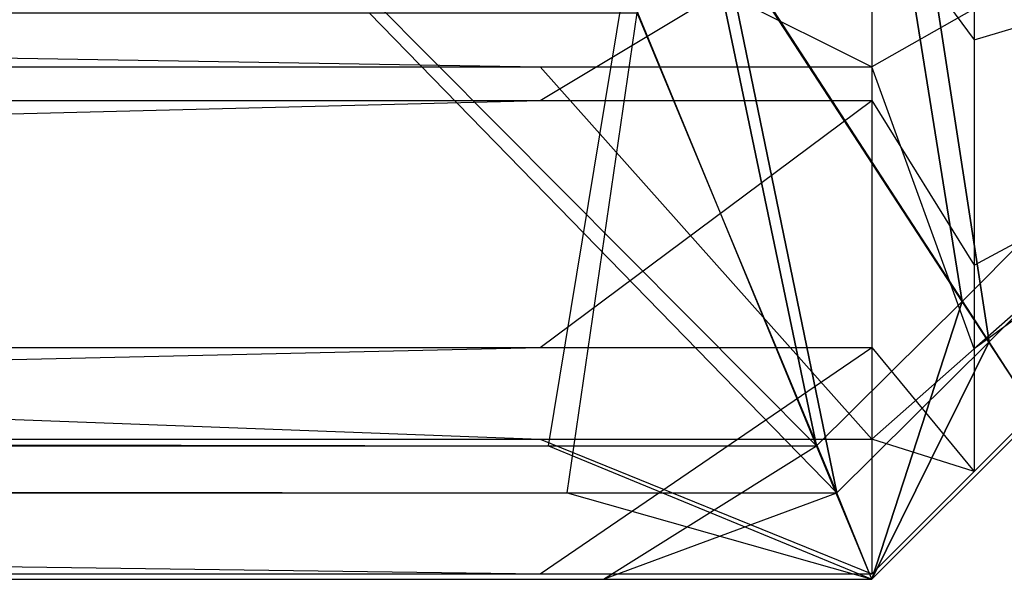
# Model space of a CAD drawing. Extents: x 0 to 0.418, y -0.27 to 0.
# Tile 50 of 83: x 0.416868 to 0.417598, y -0.269938 to -0.269523. Entities that reach past the tile are written whole.
import ezdxf

# ---------------------------------------------------------------- set-up
doc = ezdxf.new("R2010")
doc.units = 0
for name, color, linetype in [('L13_SW_MIT_EMOTION_0___REPLACEM', 7, 'CONTINUOUS'), ('L4_KORPUS_1___REPLACEMTFOREMPTY', 7, 'CONTINUOUS'), ('L5_KORPUS_0___REPLACEMTFOREMPTY', 7, 'CONTINUOUS')]:
    doc.layers.add(name, color=color, linetype=linetype)

msp = doc.modelspace()

# ---------------------------------------------------------------- linework, layer by layer
at = {"layer": 'L13_SW_MIT_EMOTION_0___REPLACEM', "color": 8}
for points, invisible_edges in [([(0.417576, -0.269538, 0.348103), (0.41791, -0.269437, 0.347732), (0.41791, -0.269342, 0.347827), (0.417576, -0.269538, 0.348103)], 14), ([(0.41791, -0.269342, 0.347827), (0.417576, -0.269403, 0.348238), (0.417576, -0.269538, 0.348103), (0.41791, -0.269342, 0.347827)], 13), ([(0.4175, -0.269435, 0.348314), (0.417576, -0.269538, 0.348103), (0.417576, -0.269403, 0.348238), (0.4175, -0.269435, 0.348314)], 14), ([(0.417254, -0.269558, 0.007812), (0.409883, -0.269435, 0.007689), (0.417254, -0.269435, 0.007689), (0.417254, -0.269558, 0.007812)], 13), ([(0.409883, -0.269435, 0.007689), (0.417254, -0.269558, 0.007812), (0.409883, -0.269558, 0.007812), (0.409883, -0.269435, 0.007689)], 14), ([(0.417254, -0.269435, 0.348314), (0.409883, -0.269583, 0.348166), (0.417254, -0.269583, 0.348166), (0.417254, -0.269435, 0.348314)], 13), ([(0.409883, -0.269583, 0.348166), (0.417254, -0.269435, 0.348314), (0.409883, -0.269435, 0.348314), (0.409883, -0.269583, 0.348166)], 14), ([(0.4175, -0.269558, 0.007812), (0.417254, -0.269435, 0.007689), (0.4175, -0.269435, 0.007689), (0.4175, -0.269558, 0.007812)], 13), ([(0.417254, -0.269435, 0.007689), (0.4175, -0.269558, 0.007812), (0.417254, -0.269558, 0.007812), (0.417254, -0.269435, 0.007689)], 14), ([(0.4175, -0.269435, 0.348314), (0.417254, -0.269583, 0.348166), (0.4175, -0.269583, 0.348166), (0.4175, -0.269435, 0.348314)], 13), ([(0.417254, -0.269583, 0.348166), (0.4175, -0.269435, 0.348314), (0.417254, -0.269435, 0.348314), (0.417254, -0.269583, 0.348166)], 14), ([(0.417576, -0.269538, 0.348103), (0.4175, -0.269435, 0.348314), (0.4175, -0.269583, 0.348166), (0.417576, -0.269538, 0.348103)], 13), ([(0.4175, -0.269435, 0.007689), (0.417576, -0.269515, 0.007877), (0.4175, -0.269558, 0.007812), (0.4175, -0.269435, 0.007689)], 13), ([(0.41791, -0.269437, 0.347732), (0.417576, -0.269538, 0.348103), (0.417576, -0.269705, 0.347936), (0.41791, -0.269437, 0.347732)], 13), ([(0.417576, -0.269705, 0.347936), (0.41791, -0.269524, 0.347644), (0.41791, -0.269437, 0.347732), (0.417576, -0.269705, 0.347936)], 14), ([(0.417576, -0.269515, 0.007877), (0.41791, -0.269472, 0.008307), (0.417576, -0.269767, 0.008129), (0.417576, -0.269515, 0.007877)], 13), ([(0.41791, -0.269524, 0.008359), (0.417576, -0.269767, 0.008129), (0.41791, -0.269472, 0.008307), (0.41791, -0.269524, 0.008359)], 14), ([(0.417576, -0.269767, 0.008129), (0.4175, -0.269558, 0.007812), (0.417576, -0.269515, 0.007877), (0.417576, -0.269767, 0.008129)], 14), ([(0.417576, -0.269767, 0.008129), (0.41791, -0.269524, 0.008359), (0.417576, -0.269858, 0.00822), (0.417576, -0.269767, 0.008129)], 13), ([(0.41791, -0.269524, 0.347644), (0.417576, -0.269705, 0.347936), (0.417576, -0.269858, 0.347783), (0.41791, -0.269524, 0.347644)], 13), ([(0.41791, -0.269524, 0.347644), (0.417576, -0.269858, 0.347548), (0.41791, -0.269524, 0.34741), (0.41791, -0.269524, 0.347644)], 13), ([(0.417576, -0.269858, 0.347548), (0.41791, -0.269524, 0.347644), (0.417576, -0.269858, 0.347783), (0.417576, -0.269858, 0.347548)], 14), ([(0.41791, -0.269524, 0.008577), (0.417576, -0.269858, 0.347548), (0.417576, -0.269858, 0.008439), (0.41791, -0.269524, 0.008577)], 13), ([(0.417576, -0.269858, 0.347548), (0.41791, -0.269524, 0.008577), (0.41791, -0.269524, 0.34741), (0.417576, -0.269858, 0.347548)], 14), ([(0.41791, -0.269524, 0.008359), (0.417576, -0.269858, 0.008439), (0.417576, -0.269858, 0.00822), (0.41791, -0.269524, 0.008359)], 13), ([(0.417576, -0.269858, 0.008439), (0.41791, -0.269524, 0.008359), (0.41791, -0.269524, 0.008577), (0.417576, -0.269858, 0.008439)], 14), ([(0.4175, -0.269583, 0.348166), (0.417576, -0.269705, 0.347936), (0.417576, -0.269538, 0.348103), (0.4175, -0.269583, 0.348166)], 14), ([(0.417254, -0.269834, 0.008089), (0.409883, -0.269558, 0.007812), (0.417254, -0.269558, 0.007812), (0.417254, -0.269834, 0.008089)], 13), ([(0.409883, -0.269558, 0.007812), (0.417254, -0.269834, 0.008089), (0.409883, -0.269834, 0.008089), (0.409883, -0.269558, 0.007812)], 14), ([(0.4175, -0.269834, 0.008089), (0.417254, -0.269558, 0.007812), (0.4175, -0.269558, 0.007812), (0.4175, -0.269834, 0.008089)], 13), ([(0.417254, -0.269558, 0.007812), (0.4175, -0.269834, 0.008089), (0.417254, -0.269834, 0.008089), (0.417254, -0.269558, 0.007812)], 14), ([(0.4175, -0.269558, 0.007812), (0.417576, -0.269767, 0.008129), (0.4175, -0.269834, 0.008089), (0.4175, -0.269558, 0.007812)], 13), ([(0.417254, -0.269583, 0.348166), (0.409883, -0.269766, 0.347982), (0.417254, -0.269766, 0.347982), (0.417254, -0.269583, 0.348166)], 13), ([(0.409883, -0.269766, 0.347982), (0.417254, -0.269583, 0.348166), (0.409883, -0.269583, 0.348166), (0.409883, -0.269766, 0.347982)], 14), ([(0.4175, -0.269583, 0.348166), (0.417254, -0.269766, 0.347982), (0.4175, -0.269766, 0.347982), (0.4175, -0.269583, 0.348166)], 13), ([(0.417254, -0.269766, 0.347982), (0.4175, -0.269583, 0.348166), (0.417254, -0.269583, 0.348166), (0.417254, -0.269766, 0.347982)], 14), ([(0.417576, -0.269705, 0.347936), (0.4175, -0.269583, 0.348166), (0.4175, -0.269766, 0.347982), (0.417576, -0.269705, 0.347936)], 13), ([(0.4175, -0.269766, 0.347982), (0.417576, -0.269858, 0.347783), (0.417576, -0.269705, 0.347936), (0.4175, -0.269766, 0.347982)], 14), ([(0.417254, -0.269766, 0.347982), (0.409883, -0.269934, 0.347814), (0.417254, -0.269934, 0.347814), (0.417254, -0.269766, 0.347982)], 13), ([(0.409883, -0.269934, 0.347814), (0.417254, -0.269766, 0.347982), (0.409883, -0.269766, 0.347982), (0.409883, -0.269934, 0.347814)], 14), ([(0.4175, -0.269766, 0.347982), (0.417254, -0.269934, 0.347814), (0.4175, -0.269934, 0.347814), (0.4175, -0.269766, 0.347982)], 13), ([(0.417254, -0.269934, 0.347814), (0.4175, -0.269766, 0.347982), (0.417254, -0.269766, 0.347982), (0.417254, -0.269934, 0.347814)], 14), ([(0.417576, -0.269858, 0.347783), (0.4175, -0.269766, 0.347982), (0.4175, -0.269934, 0.347814), (0.417576, -0.269858, 0.347783)], 13), ([(0.417576, -0.269858, 0.00822), (0.4175, -0.269834, 0.008089), (0.417576, -0.269767, 0.008129), (0.417576, -0.269858, 0.00822)], 14), ([(0.417254, -0.269934, 0.008189), (0.409883, -0.269834, 0.008089), (0.417254, -0.269834, 0.008089), (0.417254, -0.269934, 0.008189)], 13), ([(0.409883, -0.269834, 0.008089), (0.417254, -0.269934, 0.008189), (0.409883, -0.269934, 0.008189), (0.409883, -0.269834, 0.008089)], 14), ([(0.4175, -0.269934, 0.008189), (0.417254, -0.269834, 0.008089), (0.4175, -0.269834, 0.008089), (0.4175, -0.269934, 0.008189)], 13), ([(0.417254, -0.269834, 0.008089), (0.4175, -0.269934, 0.008189), (0.417254, -0.269934, 0.008189), (0.417254, -0.269834, 0.008089)], 14), ([(0.4175, -0.269834, 0.008089), (0.417576, -0.269858, 0.00822), (0.4175, -0.269934, 0.008189), (0.4175, -0.269834, 0.008089)], 13), ([(0.417576, -0.269858, 0.00822), (0.4175, -0.269934, 0.008408), (0.4175, -0.269934, 0.008189), (0.417576, -0.269858, 0.00822)], 13), ([(0.4175, -0.269934, 0.008408), (0.417576, -0.269858, 0.00822), (0.417576, -0.269858, 0.008439), (0.4175, -0.269934, 0.008408)], 14), ([(0.417576, -0.269858, 0.008439), (0.4175, -0.269934, 0.34758), (0.4175, -0.269934, 0.008408), (0.417576, -0.269858, 0.008439)], 13), ([(0.4175, -0.269934, 0.34758), (0.417576, -0.269858, 0.008439), (0.417576, -0.269858, 0.347548), (0.4175, -0.269934, 0.34758)], 14), ([(0.417576, -0.269858, 0.347783), (0.4175, -0.269934, 0.34758), (0.417576, -0.269858, 0.347548), (0.417576, -0.269858, 0.347783)], 13), ([(0.4175, -0.269934, 0.34758), (0.417576, -0.269858, 0.347783), (0.4175, -0.269934, 0.347814), (0.4175, -0.269934, 0.34758)], 14), ([(0.417254, -0.269934, 0.347814), (0.409883, -0.269934, 0.34758), (0.417254, -0.269934, 0.34758), (0.417254, -0.269934, 0.347814)], 13), ([(0.409883, -0.269934, 0.34758), (0.417254, -0.269934, 0.347814), (0.409883, -0.269934, 0.347814), (0.409883, -0.269934, 0.34758)], 14), ([(0.417254, -0.269934, 0.34758), (0.409883, -0.269934, 0.008408), (0.417254, -0.269934, 0.008408), (0.417254, -0.269934, 0.34758)], 13), ([(0.409883, -0.269934, 0.008408), (0.417254, -0.269934, 0.34758), (0.409883, -0.269934, 0.34758), (0.409883, -0.269934, 0.008408)], 14), ([(0.417254, -0.269934, 0.008408), (0.409883, -0.269934, 0.008189), (0.417254, -0.269934, 0.008189), (0.417254, -0.269934, 0.008408)], 13), ([(0.409883, -0.269934, 0.008189), (0.417254, -0.269934, 0.008408), (0.409883, -0.269934, 0.008408), (0.409883, -0.269934, 0.008189)], 14), ([(0.4175, -0.269934, 0.008408), (0.417254, -0.269934, 0.008189), (0.4175, -0.269934, 0.008189), (0.4175, -0.269934, 0.008408)], 13), ([(0.417254, -0.269934, 0.008189), (0.4175, -0.269934, 0.008408), (0.417254, -0.269934, 0.008408), (0.417254, -0.269934, 0.008189)], 14), ([(0.4175, -0.269934, 0.34758), (0.417254, -0.269934, 0.008408), (0.4175, -0.269934, 0.008408), (0.4175, -0.269934, 0.34758)], 13), ([(0.417254, -0.269934, 0.008408), (0.4175, -0.269934, 0.34758), (0.417254, -0.269934, 0.34758), (0.417254, -0.269934, 0.008408)], 14), ([(0.4175, -0.269934, 0.347814), (0.417254, -0.269934, 0.34758), (0.4175, -0.269934, 0.34758), (0.4175, -0.269934, 0.347814)], 13), ([(0.417254, -0.269934, 0.34758), (0.4175, -0.269934, 0.347814), (0.417254, -0.269934, 0.347814), (0.417254, -0.269934, 0.34758)], 14)]:
    msp.add_3dface(points, dxfattribs=dict(at, invisible_edges=invisible_edges))
at = {"layer": 'L4_KORPUS_1___REPLACEMTFOREMPTY', "color": 8}
for points, invisible_edges in [([(0.417567, -0.269732, 0.007293), (0.4175, -0.269312, 0.007637), (0.417375, -0.269437, 0.007637), (0.417567, -0.269732, 0.007293)], 13), ([(0.4175, -0.269312, 0.007637), (0.417567, -0.269732, 0.007293), (0.417796, -0.269502, 0.007293), (0.4175, -0.269312, 0.007637)], 14), ([(0.41752, -0.269325, 0.00008), (0.417587, -0.269762, 0.000436), (0.417388, -0.269456, 0.00008), (0.41752, -0.269325, 0.00008)], 13), ([(0.417587, -0.269762, 0.000436), (0.41752, -0.269325, 0.00008), (0.417826, -0.269522, 0.000436), (0.417587, -0.269762, 0.000436)], 14), ([(0.417459, -0.269839, 0.007293), (0.417375, -0.269437, 0.007637), (0.417317, -0.269495, 0.007637), (0.417459, -0.269839, 0.007293)], 13), ([(0.417375, -0.269437, 0.007637), (0.417459, -0.269839, 0.007293), (0.417567, -0.269732, 0.007293), (0.417375, -0.269437, 0.007637)], 14), ([(0.417388, -0.269456, 0.00008), (0.417474, -0.269874, 0.000436), (0.417326, -0.269518, 0.00008), (0.417388, -0.269456, 0.00008)], 13), ([(0.417474, -0.269874, 0.000436), (0.417388, -0.269456, 0.00008), (0.417587, -0.269762, 0.000436), (0.417474, -0.269874, 0.000436)], 14), ([(0.417117, -0.269495, 0.007637), (0.209, -0.269839, 0.007293), (0.41726, -0.269839, 0.007293), (0.417117, -0.269495, 0.007637)], 13), ([(0.209, -0.269839, 0.007293), (0.417117, -0.269495, 0.007637), (0.209, -0.269495, 0.007637), (0.209, -0.269839, 0.007293)], 14), ([(0.41726, -0.269839, 0.007293), (0.417317, -0.269495, 0.007637), (0.417117, -0.269495, 0.007637), (0.41726, -0.269839, 0.007293)], 14), ([(0.417317, -0.269495, 0.007637), (0.41726, -0.269839, 0.007293), (0.417459, -0.269839, 0.007293), (0.417317, -0.269495, 0.007637)], 13), ([(0.417622, -0.269816, 0.007194), (0.417796, -0.269502, 0.007293), (0.417567, -0.269732, 0.007293), (0.417622, -0.269816, 0.007194)], 13), ([(0.417274, -0.269874, 0.000436), (0.209, -0.269518, 0.00008), (0.417127, -0.269518, 0.00008), (0.417274, -0.269874, 0.000436)], 13), ([(0.209, -0.269518, 0.00008), (0.417274, -0.269874, 0.000436), (0.209, -0.269874, 0.000436), (0.209, -0.269518, 0.00008)], 14), ([(0.417474, -0.269874, 0.000436), (0.417127, -0.269518, 0.00008), (0.417326, -0.269518, 0.00008), (0.417474, -0.269874, 0.000436)], 13), ([(0.417127, -0.269518, 0.00008), (0.417474, -0.269874, 0.000436), (0.417274, -0.269874, 0.000436), (0.417127, -0.269518, 0.00008)], 14), ([(0.417826, -0.269522, 0.000436), (0.417622, -0.269816, 0.0005), (0.417587, -0.269762, 0.000436), (0.417826, -0.269522, 0.000436)], 13), ([(0.4175, -0.269938, 0.007194), (0.417567, -0.269732, 0.007293), (0.417459, -0.269839, 0.007293), (0.4175, -0.269938, 0.007194)], 13), ([(0.417567, -0.269732, 0.007293), (0.4175, -0.269938, 0.007194), (0.417622, -0.269816, 0.007194), (0.417567, -0.269732, 0.007293)], 14), ([(0.417587, -0.269762, 0.000436), (0.4175, -0.269938, 0.0005), (0.417474, -0.269874, 0.000436), (0.417587, -0.269762, 0.000436)], 13), ([(0.4175, -0.269938, 0.0005), (0.417587, -0.269762, 0.000436), (0.417622, -0.269816, 0.0005), (0.4175, -0.269938, 0.0005)], 14), ([(0.417622, -0.269816, 0.007022), (0.4175, -0.269938, 0.000566), (0.417622, -0.269816, 0.000566), (0.417622, -0.269816, 0.007022)], 13), ([(0.4175, -0.269938, 0.000566), (0.417622, -0.269816, 0.007022), (0.4175, -0.269938, 0.007022), (0.4175, -0.269938, 0.000566)], 14), ([(0.417622, -0.269816, 0.007194), (0.4175, -0.269938, 0.007022), (0.417622, -0.269816, 0.007022), (0.417622, -0.269816, 0.007194)], 13), ([(0.4175, -0.269938, 0.007022), (0.417622, -0.269816, 0.007194), (0.4175, -0.269938, 0.007194), (0.4175, -0.269938, 0.007022)], 14), ([(0.417622, -0.269816, 0.000566), (0.4175, -0.269938, 0.0005), (0.417622, -0.269816, 0.0005), (0.417622, -0.269816, 0.000566)], 13), ([(0.4175, -0.269938, 0.0005), (0.417622, -0.269816, 0.000566), (0.4175, -0.269938, 0.000566), (0.4175, -0.269938, 0.0005)], 14), ([(0.41726, -0.269839, 0.007293), (0.209, -0.269938, 0.007194), (0.417301, -0.269938, 0.007194), (0.41726, -0.269839, 0.007293)], 13), ([(0.209, -0.269938, 0.007194), (0.41726, -0.269839, 0.007293), (0.209, -0.269839, 0.007293), (0.209, -0.269938, 0.007194)], 14), ([(0.417301, -0.269938, 0.007194), (0.417459, -0.269839, 0.007293), (0.41726, -0.269839, 0.007293), (0.417301, -0.269938, 0.007194)], 14), ([(0.417459, -0.269839, 0.007293), (0.417301, -0.269938, 0.007194), (0.4175, -0.269938, 0.007194), (0.417459, -0.269839, 0.007293)], 13), ([(0.417301, -0.269938, 0.0005), (0.209, -0.269874, 0.000436), (0.417274, -0.269874, 0.000436), (0.417301, -0.269938, 0.0005)], 13), ([(0.209, -0.269874, 0.000436), (0.417301, -0.269938, 0.0005), (0.209, -0.269938, 0.0005), (0.209, -0.269874, 0.000436)], 14), ([(0.4175, -0.269938, 0.0005), (0.417274, -0.269874, 0.000436), (0.417474, -0.269874, 0.000436), (0.4175, -0.269938, 0.0005)], 13), ([(0.417274, -0.269874, 0.000436), (0.4175, -0.269938, 0.0005), (0.417301, -0.269938, 0.0005), (0.417274, -0.269874, 0.000436)], 14), ([(0.417301, -0.269938, 0.000566), (0.209, -0.269938, 0.0005), (0.417301, -0.269938, 0.0005), (0.417301, -0.269938, 0.000566)], 13), ([(0.209, -0.269938, 0.0005), (0.417301, -0.269938, 0.000566), (0.209, -0.269938, 0.000566), (0.209, -0.269938, 0.0005)], 14), ([(0.417301, -0.269938, 0.007022), (0.209, -0.269938, 0.000566), (0.417301, -0.269938, 0.000566), (0.417301, -0.269938, 0.007022)], 13), ([(0.209, -0.269938, 0.000566), (0.417301, -0.269938, 0.007022), (0.209, -0.269938, 0.007022), (0.209, -0.269938, 0.000566)], 14), ([(0.417301, -0.269938, 0.007194), (0.209, -0.269938, 0.007022), (0.417301, -0.269938, 0.007022), (0.417301, -0.269938, 0.007194)], 13), ([(0.209, -0.269938, 0.007022), (0.417301, -0.269938, 0.007194), (0.209, -0.269938, 0.007194), (0.209, -0.269938, 0.007022)], 14), ([(0.4175, -0.269938, 0.000566), (0.417301, -0.269938, 0.0005), (0.4175, -0.269938, 0.0005), (0.4175, -0.269938, 0.000566)], 13), ([(0.417301, -0.269938, 0.0005), (0.4175, -0.269938, 0.000566), (0.417301, -0.269938, 0.000566), (0.417301, -0.269938, 0.0005)], 14), ([(0.4175, -0.269938, 0.007022), (0.417301, -0.269938, 0.000566), (0.4175, -0.269938, 0.000566), (0.4175, -0.269938, 0.007022)], 13), ([(0.417301, -0.269938, 0.000566), (0.4175, -0.269938, 0.007022), (0.417301, -0.269938, 0.007022), (0.417301, -0.269938, 0.000566)], 14), ([(0.4175, -0.269938, 0.007194), (0.417301, -0.269938, 0.007022), (0.4175, -0.269938, 0.007022), (0.4175, -0.269938, 0.007194)], 13), ([(0.417301, -0.269938, 0.007022), (0.4175, -0.269938, 0.007194), (0.417301, -0.269938, 0.007194), (0.417301, -0.269938, 0.007022)], 14)]:
    msp.add_3dface(points, dxfattribs=dict(at, invisible_edges=invisible_edges))
at = {"layer": 'L5_KORPUS_0___REPLACEMTFOREMPTY', "color": 8}
for points, invisible_edges in [([(0.4175, -0.269312, 0.348363), (0.417567, -0.269732, 0.348707), (0.417375, -0.269437, 0.348363), (0.4175, -0.269312, 0.348363)], 13), ([(0.417567, -0.269732, 0.348707), (0.4175, -0.269312, 0.348363), (0.417796, -0.269502, 0.348707), (0.417567, -0.269732, 0.348707)], 14), ([(0.417587, -0.269762, 0.355564), (0.41752, -0.269325, 0.35592), (0.417388, -0.269456, 0.35592), (0.417587, -0.269762, 0.355564)], 13), ([(0.41752, -0.269325, 0.35592), (0.417587, -0.269762, 0.355564), (0.417826, -0.269522, 0.355564), (0.41752, -0.269325, 0.35592)], 14), ([(0.417375, -0.269437, 0.348363), (0.417459, -0.269839, 0.348707), (0.417317, -0.269495, 0.348363), (0.417375, -0.269437, 0.348363)], 13), ([(0.417459, -0.269839, 0.348707), (0.417375, -0.269437, 0.348363), (0.417567, -0.269732, 0.348707), (0.417459, -0.269839, 0.348707)], 14), ([(0.417474, -0.269874, 0.355564), (0.417388, -0.269456, 0.35592), (0.417326, -0.269518, 0.35592), (0.417474, -0.269874, 0.355564)], 13), ([(0.417388, -0.269456, 0.35592), (0.417474, -0.269874, 0.355564), (0.417587, -0.269762, 0.355564), (0.417388, -0.269456, 0.35592)], 14), ([(0.41726, -0.269839, 0.348707), (0.209, -0.269495, 0.348363), (0.417117, -0.269495, 0.348363), (0.41726, -0.269839, 0.348707)], 13), ([(0.209, -0.269495, 0.348363), (0.41726, -0.269839, 0.348707), (0.209, -0.269839, 0.348707), (0.209, -0.269495, 0.348363)], 14), ([(0.417459, -0.269839, 0.348707), (0.417117, -0.269495, 0.348363), (0.417317, -0.269495, 0.348363), (0.417459, -0.269839, 0.348707)], 13), ([(0.417117, -0.269495, 0.348363), (0.417459, -0.269839, 0.348707), (0.41726, -0.269839, 0.348707), (0.417117, -0.269495, 0.348363)], 14), ([(0.417796, -0.269502, 0.348707), (0.417622, -0.269816, 0.348806), (0.417567, -0.269732, 0.348707), (0.417796, -0.269502, 0.348707)], 13), ([(0.417274, -0.269874, 0.355564), (0.209, -0.269518, 0.35592), (0.209, -0.269874, 0.355564), (0.417274, -0.269874, 0.355564)], 13), ([(0.209, -0.269518, 0.35592), (0.417274, -0.269874, 0.355564), (0.417127, -0.269518, 0.35592), (0.209, -0.269518, 0.35592)], 14), ([(0.417274, -0.269874, 0.355564), (0.417326, -0.269518, 0.35592), (0.417127, -0.269518, 0.35592), (0.417274, -0.269874, 0.355564)], 14), ([(0.417326, -0.269518, 0.35592), (0.417274, -0.269874, 0.355564), (0.417474, -0.269874, 0.355564), (0.417326, -0.269518, 0.35592)], 13), ([(0.417622, -0.269816, 0.3555), (0.417826, -0.269522, 0.355564), (0.417587, -0.269762, 0.355564), (0.417622, -0.269816, 0.3555)], 13), ([(0.417567, -0.269732, 0.348707), (0.4175, -0.269938, 0.348806), (0.417459, -0.269839, 0.348707), (0.417567, -0.269732, 0.348707)], 13), ([(0.4175, -0.269938, 0.348806), (0.417567, -0.269732, 0.348707), (0.417622, -0.269816, 0.348806), (0.4175, -0.269938, 0.348806)], 14), ([(0.4175, -0.269938, 0.3555), (0.417587, -0.269762, 0.355564), (0.417474, -0.269874, 0.355564), (0.4175, -0.269938, 0.3555)], 13), ([(0.417587, -0.269762, 0.355564), (0.4175, -0.269938, 0.3555), (0.417622, -0.269816, 0.3555), (0.417587, -0.269762, 0.355564)], 14), ([(0.417622, -0.269816, 0.355434), (0.4175, -0.269938, 0.348978), (0.417622, -0.269816, 0.348978), (0.417622, -0.269816, 0.355434)], 13), ([(0.4175, -0.269938, 0.348978), (0.417622, -0.269816, 0.355434), (0.4175, -0.269938, 0.355434), (0.4175, -0.269938, 0.348978)], 14), ([(0.417622, -0.269816, 0.348978), (0.4175, -0.269938, 0.348806), (0.417622, -0.269816, 0.348806), (0.417622, -0.269816, 0.348978)], 13), ([(0.4175, -0.269938, 0.348806), (0.417622, -0.269816, 0.348978), (0.4175, -0.269938, 0.348978), (0.4175, -0.269938, 0.348806)], 14), ([(0.417622, -0.269816, 0.3555), (0.4175, -0.269938, 0.355434), (0.417622, -0.269816, 0.355434), (0.417622, -0.269816, 0.3555)], 13), ([(0.4175, -0.269938, 0.355434), (0.417622, -0.269816, 0.3555), (0.4175, -0.269938, 0.3555), (0.4175, -0.269938, 0.355434)], 14), ([(0.417301, -0.269938, 0.348806), (0.209, -0.269839, 0.348707), (0.41726, -0.269839, 0.348707), (0.417301, -0.269938, 0.348806)], 13), ([(0.209, -0.269839, 0.348707), (0.417301, -0.269938, 0.348806), (0.209, -0.269938, 0.348806), (0.209, -0.269839, 0.348707)], 14), ([(0.4175, -0.269938, 0.348806), (0.41726, -0.269839, 0.348707), (0.417459, -0.269839, 0.348707), (0.4175, -0.269938, 0.348806)], 13), ([(0.41726, -0.269839, 0.348707), (0.4175, -0.269938, 0.348806), (0.417301, -0.269938, 0.348806), (0.41726, -0.269839, 0.348707)], 14), ([(0.417301, -0.269938, 0.3555), (0.209, -0.269874, 0.355564), (0.209, -0.269938, 0.3555), (0.417301, -0.269938, 0.3555)], 13), ([(0.209, -0.269874, 0.355564), (0.417301, -0.269938, 0.3555), (0.417274, -0.269874, 0.355564), (0.209, -0.269874, 0.355564)], 14), ([(0.417301, -0.269938, 0.3555), (0.417474, -0.269874, 0.355564), (0.417274, -0.269874, 0.355564), (0.417301, -0.269938, 0.3555)], 14), ([(0.417474, -0.269874, 0.355564), (0.417301, -0.269938, 0.3555), (0.4175, -0.269938, 0.3555), (0.417474, -0.269874, 0.355564)], 13), ([(0.417301, -0.269938, 0.355434), (0.209, -0.269938, 0.3555), (0.209, -0.269938, 0.355434), (0.417301, -0.269938, 0.355434)], 13), ([(0.209, -0.269938, 0.3555), (0.417301, -0.269938, 0.355434), (0.417301, -0.269938, 0.3555), (0.209, -0.269938, 0.3555)], 14), ([(0.417301, -0.269938, 0.348978), (0.209, -0.269938, 0.355434), (0.209, -0.269938, 0.348978), (0.417301, -0.269938, 0.348978)], 13), ([(0.209, -0.269938, 0.355434), (0.417301, -0.269938, 0.348978), (0.417301, -0.269938, 0.355434), (0.209, -0.269938, 0.355434)], 14), ([(0.417301, -0.269938, 0.348806), (0.209, -0.269938, 0.348978), (0.209, -0.269938, 0.348806), (0.417301, -0.269938, 0.348806)], 13), ([(0.209, -0.269938, 0.348978), (0.417301, -0.269938, 0.348806), (0.417301, -0.269938, 0.348978), (0.209, -0.269938, 0.348978)], 14), ([(0.4175, -0.269938, 0.3555), (0.417301, -0.269938, 0.355434), (0.4175, -0.269938, 0.355434), (0.4175, -0.269938, 0.3555)], 13), ([(0.417301, -0.269938, 0.355434), (0.4175, -0.269938, 0.3555), (0.417301, -0.269938, 0.3555), (0.417301, -0.269938, 0.355434)], 14), ([(0.4175, -0.269938, 0.355434), (0.417301, -0.269938, 0.348978), (0.4175, -0.269938, 0.348978), (0.4175, -0.269938, 0.355434)], 13), ([(0.417301, -0.269938, 0.348978), (0.4175, -0.269938, 0.355434), (0.417301, -0.269938, 0.355434), (0.417301, -0.269938, 0.348978)], 14), ([(0.4175, -0.269938, 0.348978), (0.417301, -0.269938, 0.348806), (0.4175, -0.269938, 0.348806), (0.4175, -0.269938, 0.348978)], 13), ([(0.417301, -0.269938, 0.348806), (0.4175, -0.269938, 0.348978), (0.417301, -0.269938, 0.348978), (0.417301, -0.269938, 0.348806)], 14)]:
    msp.add_3dface(points, dxfattribs=dict(at, invisible_edges=invisible_edges))

doc.saveas('drawing.dxf')
